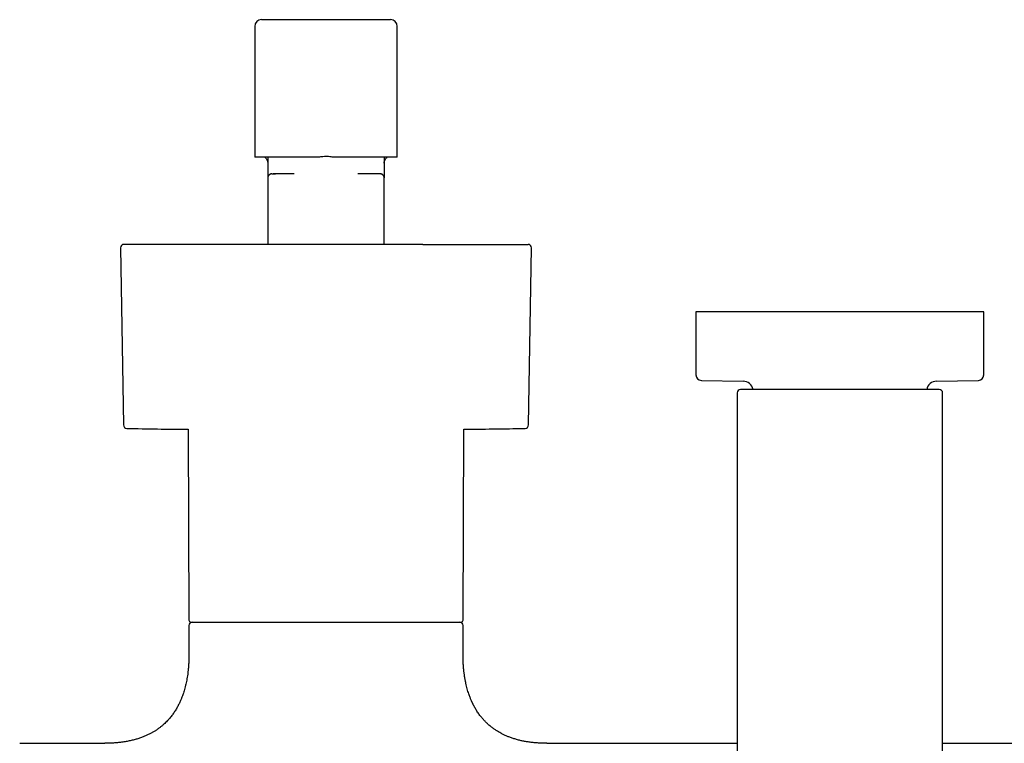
# Model space of a CAD drawing. Header units: millimetres. Extents: x 8 to 1847, y 12 to 2706.
# Tile 5 of 20: x 817 to 961, y 1312 to 1418. Entities that reach past the tile are written whole.
import ezdxf

# ---------------------------------------------------------------- set-up
doc = ezdxf.new("R2010")
doc.units = ezdxf.units.MM

msp = doc.modelspace()

# ---------------------------------------------------------------- linework, layer by layer
at = {"color": 7, "linetype": 'Continuous', "lineweight": 30}
for p, q in [((852.6, 1417.83), (871.4, 1417.83)), ((851.6, 1416.83), (851.6, 1397.73)), ((872.4, 1397.73), (872.4, 1416.83)), ((860.89, 1397.73), (851.6, 1397.73)), ((853.5, 1397.73), (853.5, 1396.33)), ((872.4, 1397.73), (863.11, 1397.73)), ((870.5, 1397.73), (870.5, 1396.33)), ((853.5, 1396.33), (853.5, 1394.73)), ((870.5, 1396.33), (870.5, 1394.73)), ((853.51, 1394.81), (853.5, 1394.73)), ((853.5, 1394.73), (853.5, 1385.02)), ((854.1, 1395.33), (854.06, 1395.32)), ((857.37, 1395.33), (854.64, 1395.33)), ((869.36, 1395.33), (866.63, 1395.33)), ((870.5, 1385.02), (870.5, 1394.73)), ((832.01, 1384.52), (832.44, 1358.65)), ((891.56, 1358.65), (891.99, 1384.52)), ((916, 1375.17), (916, 1365.96)), ((958, 1375.17), (916, 1375.17)), ((958, 1365.96), (958, 1375.17)), ((916.79, 1365.16), (922.88, 1365.05)), ((951.12, 1365.05), (957.21, 1365.16)), ((922, 1363.34), (922, 1318.49)), ((952, 1318.49), (952, 1363.34)), ((841.88, 1358.03), (842, 1330.17)), ((882, 1330.17), (882.12, 1358.03)), ((842, 1329.37), (842, 1325.17)), ((882, 1325.17), (882, 1329.37)), ((829.75, 1312.17), (817.3, 1312.17)), ((922, 1312.17), (894.25, 1312.17)), ((979.75, 1312.17), (952, 1312.17))]:
    msp.add_line(p, q, dxfattribs=at)
at = {"color": 7, "linetype": 'Continuous', "lineweight": 30, "flags": 128}
msp.add_lwpolyline([(882.12, 1358.03), (882.27, 1358.03), (882.68, 1358.03)], dxfattribs=at)
at = {"color": 7, "linetype": 'Continuous', "lineweight": 30}
for centre, radius, start, end in [((852.6, 1416.83), 1, 90, 180), ((871.4, 1416.83), 1, 0, 90), ((832.51, 1384.52), 0.5, 90, 180.9548), ((891.49, 1384.52), 0.5, 359.0452, 90), ((916.8, 1365.96), 0.8, 180, 269), ((957.2, 1365.96), 0.8, 271, 0), ((922.5, 1363.34), 0.5, 90, 180), ((922.85, 1363.55), 1.5, 10.877, 89), ((951.15, 1363.55), 1.5, 91, 169.1111), ((951.5, 1363.34), 0.5, 0, 90), ((832.94, 1358.66), 0.5, 180.956, 268.6682), ((844.55, 1858.02), 500, 268.6681, 269.6937), ((891.06, 1358.66), 0.5, 271.3318, 359.044), ((842.3, 1330.17), 0.3, 180.25, 270), ((842.5, 1329.37), 0.5, 90, 180), ((881.5, 1329.37), 0.5, 0, 90), ((881.7, 1330.17), 0.3, 270, 359.75)]:
    msp.add_arc(centre, radius, start, end, dxfattribs=at)
for points, knots in [([(853.06, 1397.73), (853.1, 1397.7), (853.18, 1397.64), (853.27, 1397.54), (853.35, 1397.43), (853.41, 1397.32), (853.45, 1397.21), (853.48, 1397.1), (853.5, 1397), (853.5, 1396.93), (853.5, 1396.9)], [0, 0, 0, 0, 0.152256, 0.296726, 0.433406, 0.562291, 0.683386, 0.796697, 0.902232, 1, 1, 1, 1]), ([(863.11, 1397.73), (862.99, 1397.75), (862.74, 1397.8), (862.35, 1397.84), (861.96, 1397.85), (861.58, 1397.83), (861.22, 1397.79), (861, 1397.75), (860.89, 1397.73)], [0, 0, 0, 0, 0.170805, 0.342784, 0.518513, 0.695553, 0.847363, 1, 1, 1, 1]), ([(870.5, 1397.73), (870.5, 1397.68), (870.5, 1397.58), (870.5, 1397.46), (870.5, 1397.35), (870.5, 1397.27), (870.5, 1397.2), (870.5, 1397.13), (870.5, 1397.07), (870.5, 1397.02), (870.5, 1396.98), (870.5, 1396.95), (870.5, 1396.94)], [0, 0, 0, 0, 0.075947, 0.181918, 0.283202, 0.379959, 0.472365, 0.560577, 0.685248, 0.800978, 0.908071, 1, 1, 1, 1]), ([(870.5, 1396.9), (870.5, 1396.93), (870.5, 1397), (870.52, 1397.1), (870.55, 1397.21), (870.59, 1397.32), (870.65, 1397.43), (870.73, 1397.54), (870.82, 1397.64), (870.9, 1397.7), (870.94, 1397.72)], [0, 0, 0, 0, 0.098728, 0.205287, 0.319688, 0.44194, 0.572054, 0.710032, 0.855874, 1, 1, 1, 1]), ([(854.11, 1395.33), (854.08, 1395.32), (854.02, 1395.32), (853.94, 1395.3), (853.87, 1395.27), (853.79, 1395.24), (853.72, 1395.19), (853.66, 1395.12), (853.61, 1395.06), (853.56, 1394.98), (853.52, 1394.88), (853.51, 1394.82), (853.5, 1394.79)], [0, 0, 0, 0, 0.098458, 0.18776, 0.267912, 0.338915, 0.453344, 0.535865, 0.62295, 0.726902, 0.851712, 1, 1, 1, 1]), ([(854.11, 1395.33), (854.12, 1395.33), (854.12, 1395.33), (854.17, 1395.33), (854.26, 1395.33), (854.37, 1395.33), (854.49, 1395.33), (854.59, 1395.33), (854.64, 1395.33)], [0, 0, 0, 0, 0.070525, 0.284336, 0.497885, 0.665508, 0.832885, 1, 1, 1, 1]), ([(854.57, 1395.32), (854.54, 1395.32), (854.48, 1395.32), (854.41, 1395.32), (854.36, 1395.32), (854.31, 1395.33), (854.3, 1395.33), (854.29, 1395.33)], [0, 0, 0, 0, 0.239125, 0.448349, 0.628307, 0.844817, 1, 1, 1, 1]), ([(869.9, 1395.33), (869.9, 1395.33), (869.89, 1395.33), (869.83, 1395.33), (869.74, 1395.33), (869.63, 1395.33), (869.51, 1395.33), (869.41, 1395.33), (869.36, 1395.33)], [0, 0, 0, 0, 0.187103, 0.374092, 0.560857, 0.707458, 0.853845, 1, 1, 1, 1]), ([(869.92, 1395.32), (869.9, 1395.32), (869.87, 1395.32), (869.8, 1395.32), (869.71, 1395.32), (869.59, 1395.32), (869.48, 1395.32), (869.43, 1395.32)], [0, 0, 0, 0, 0.18821, 0.3673859, 0.5378781, 0.777908, 1, 1, 1, 1]), ([(870.49, 1394.74), (870.49, 1394.77), (870.48, 1394.83), (870.46, 1394.92), (870.42, 1395.01), (870.37, 1395.09), (870.3, 1395.17), (870.21, 1395.24), (870.11, 1395.29), (870.04, 1395.31), (870.01, 1395.31)], [0, 0, 0, 0, 0.109419, 0.22328, 0.341593, 0.464369, 0.591609, 0.7233, 0.859427, 1, 1, 1, 1]), ([(870.03, 1395.31), (870.03, 1395.31), (870.04, 1395.31), (870.03, 1395.31), (870.02, 1395.31)], [0, 0, 0, 0, 0.2611341, 1, 1, 1, 1]), ([(876.14, 1385.02), (875.88, 1385.02), (875.38, 1385.02), (874.6, 1385.02), (873.82, 1385.02), (873.02, 1385.02), (872.21, 1385.02), (871.39, 1385.02), (870.43, 1385.02), (869.33, 1385.02), (868.1, 1385.02), (866.87, 1385.02), (865.75, 1385.02), (864.77, 1385.02), (863.92, 1385.02), (863.07, 1385.02), (862.22, 1385.02), (861.37, 1385.02), (860.52, 1385.02), (859.62, 1385.02), (858.66, 1385.02), (857.65, 1385.02), (856.65, 1385.02), (855.66, 1385.02), (854.67, 1385.02), (853.63, 1385.02), (852.53, 1385.02), (851.39, 1385.02), (850.26, 1385.02), (849.16, 1385.02), (848.14, 1385.02), (847.2, 1385.02), (846.35, 1385.02), (845.52, 1385.02), (844.71, 1385.02), (843.91, 1385.02), (843.16, 1385.02), (842.44, 1385.02), (841.77, 1385.02), (841.11, 1385.02), (840.48, 1385.02), (839.86, 1385.02), (839.27, 1385.02), (838.65, 1385.02), (838, 1385.02), (837.33, 1385.02), (836.7, 1385.02), (836.17, 1385.02), (835.71, 1385.02), (835.33, 1385.02), (834.97, 1385.02), (834.64, 1385.02), (834.33, 1385.02), (834.04, 1385.02), (833.73, 1385.02), (833.42, 1385.02), (833.14, 1385.02), (832.9, 1385.02), (832.74, 1385.02), (832.64, 1385.02), (832.57, 1385.02), (832.53, 1385.02), (832.51, 1385.02), (832.51, 1385.02), (832.51, 1385.02)], [0, 0, 0, 0, 0.014165, 0.028304, 0.042429, 0.056552, 0.070685, 0.08484, 0.099653, 0.120264, 0.140847, 0.161438, 0.182075, 0.19605, 0.209994, 0.223921, 0.237841, 0.251766, 0.265708, 0.279678, 0.296327, 0.312935, 0.329523, 0.346109, 0.362714, 0.379358, 0.399331, 0.419251, 0.439152, 0.459069, 0.479036, 0.495336, 0.511599, 0.527841, 0.544083, 0.560342, 0.576638, 0.591658, 0.606647, 0.621618, 0.636587, 0.651568, 0.666574, 0.68096, 0.700404, 0.719823, 0.739249, 0.758713, 0.77288, 0.787019, 0.801145, 0.815267, 0.8294, 0.843554, 0.858366, 0.878978, 0.89956, 0.920151, 0.940789, 0.954763, 0.968708, 0.982634, 0.996554, 1, 1, 1, 1]), ([(876.14, 1385.02), (876.39, 1385.02), (876.89, 1385.02), (877.63, 1385.02), (878.36, 1385.02), (879.07, 1385.02), (879.76, 1385.02), (880.46, 1385.02), (881.1, 1385.02), (881.68, 1385.02), (882.21, 1385.02), (882.73, 1385.02), (883.24, 1385.02), (883.73, 1385.02), (884.21, 1385.02), (884.73, 1385.02), (885.3, 1385.02), (885.9, 1385.02), (886.46, 1385.02), (887, 1385.02), (887.52, 1385.02), (888.04, 1385.02), (888.56, 1385.02), (889.06, 1385.02), (889.53, 1385.02), (889.94, 1385.02), (890.29, 1385.02), (890.57, 1385.02), (890.81, 1385.02), (891.01, 1385.02), (891.18, 1385.02), (891.31, 1385.02), (891.4, 1385.02), (891.46, 1385.02), (891.49, 1385.02), (891.49, 1385.02), (891.49, 1385.02)], [0, 0, 0, 0, 0.027383, 0.054717, 0.082026, 0.109332, 0.13666, 0.164033, 0.192666, 0.215445, 0.238198, 0.260938, 0.283679, 0.306434, 0.329216, 0.352041, 0.383547, 0.414984, 0.446386, 0.477791, 0.509233, 0.540749, 0.579354, 0.617862, 0.656341, 0.694855, 0.733471, 0.765651, 0.797756, 0.829825, 0.861897, 0.894008, 0.926197, 0.953208, 0.980164, 1, 1, 1, 1]), ([(951.5, 1363.84), (951.5, 1363.84), (951.49, 1363.84), (951.44, 1363.84), (951.37, 1363.84), (951.26, 1363.84), (951.12, 1363.84), (950.94, 1363.84), (950.73, 1363.84), (950.5, 1363.84), (950.26, 1363.84), (950.01, 1363.84), (949.74, 1363.84), (949.45, 1363.84), (949.11, 1363.84), (948.72, 1363.84), (948.26, 1363.84), (947.77, 1363.84), (947.26, 1363.84), (946.71, 1363.84), (946.15, 1363.84), (945.55, 1363.84), (944.94, 1363.84), (944.31, 1363.84), (943.67, 1363.84), (943.01, 1363.84), (942.32, 1363.84), (941.58, 1363.84), (940.82, 1363.84), (940.04, 1363.84), (939.27, 1363.84), (938.51, 1363.84), (937.76, 1363.84), (937.03, 1363.84), (936.34, 1363.84), (935.67, 1363.84), (935.02, 1363.84), (934.35, 1363.84), (933.67, 1363.84), (932.99, 1363.84), (932.32, 1363.84), (931.7, 1363.84), (931.12, 1363.84), (930.59, 1363.84), (930.07, 1363.84), (929.56, 1363.84), (929.02, 1363.84), (928.45, 1363.84), (927.85, 1363.84), (927.29, 1363.84), (926.74, 1363.84), (926.23, 1363.84), (925.74, 1363.84), (925.28, 1363.84), (924.86, 1363.84), (924.47, 1363.84), (924.12, 1363.84), (923.8, 1363.84), (923.5, 1363.84), (923.24, 1363.84), (923, 1363.84), (922.82, 1363.84), (922.67, 1363.84), (922.57, 1363.84), (922.51, 1363.84), (922.5, 1363.84), (922.5, 1363.84)], [0, 0, 0, 0, 0.014579, 0.029126, 0.043671, 0.058246, 0.073705, 0.089124, 0.104541, 0.119991, 0.13288, 0.145736, 0.158579, 0.171432, 0.184313, 0.200762, 0.217164, 0.233563, 0.250003, 0.266452, 0.282854, 0.299253, 0.315693, 0.331797, 0.347858, 0.363916, 0.380013, 0.397675, 0.415293, 0.432921, 0.450093, 0.466729, 0.483349, 0.5, 0.514581, 0.529129, 0.543674, 0.558246, 0.573705, 0.589124, 0.604541, 0.619991, 0.63288, 0.645736, 0.658579, 0.671432, 0.684313, 0.700762, 0.717164, 0.733563, 0.750003, 0.766452, 0.782854, 0.799253, 0.815693, 0.831797, 0.847858, 0.863916, 0.880013, 0.897675, 0.915293, 0.932921, 0.950092, 0.966726, 0.983347, 1, 1, 1, 1]), ([(882.62, 1358.03), (882.68, 1358.03), (883.22, 1358.04), (884.47, 1358.05), (886.46, 1358.07), (888.65, 1358.11), (890.21, 1358.14), (890.97, 1358.16), (891.05, 1358.16)], [0, 0, 0, 0, 0.021693, 0.191734, 0.444983, 0.730344, 0.97043, 1, 1, 1, 1]), ([(842.3, 1329.87), (842.3, 1329.87), (842.3, 1329.87), (842.31, 1329.87), (842.34, 1329.87), (842.41, 1329.87), (842.49, 1329.87), (842.56, 1329.87), (842.6, 1329.87), (842.65, 1329.87), (842.7, 1329.87), (842.77, 1329.87), (842.86, 1329.87), (842.98, 1329.87), (843.11, 1329.87), (843.25, 1329.87), (843.4, 1329.87), (843.56, 1329.87), (843.76, 1329.87), (844.02, 1329.87), (844.35, 1329.87), (844.59, 1329.87), (844.71, 1329.87)], [0, 0, 0, 0, 0.018838, 0.078002, 0.133611, 0.217257, 0.300839, 0.327119, 0.353412, 0.379722, 0.406053, 0.432412, 0.480657, 0.52885, 0.577018, 0.62519, 0.673392, 0.721654, 0.765711, 0.843792, 0.921849, 1, 1, 1, 1]), ([(844.71, 1329.87), (844.78, 1329.87), (844.91, 1329.87), (845.13, 1329.87), (845.35, 1329.87), (845.58, 1329.87), (845.81, 1329.87), (846.06, 1329.87), (846.38, 1329.87), (846.78, 1329.87), (847.15, 1329.87), (847.41, 1329.87), (847.57, 1329.87), (847.73, 1329.87), (847.88, 1329.87), (848.12, 1329.87), (848.43, 1329.87), (848.82, 1329.87), (849.22, 1329.87), (849.64, 1329.87), (850.06, 1329.87), (850.5, 1329.87), (850.95, 1329.87), (851.4, 1329.87), (851.86, 1329.87), (852.33, 1329.87), (852.82, 1329.87), (853.32, 1329.87), (853.87, 1329.87), (854.45, 1329.87), (855.08, 1329.87), (855.72, 1329.87), (856.38, 1329.87), (857.06, 1329.87), (857.76, 1329.87), (858.47, 1329.87), (859.19, 1329.87), (859.93, 1329.87), (860.68, 1329.87), (861.44, 1329.87), (862.21, 1329.87), (862.98, 1329.87), (863.76, 1329.87), (864.55, 1329.87), (865.33, 1329.87), (866.12, 1329.87), (866.96, 1329.87), (867.84, 1329.87), (868.77, 1329.87), (869.68, 1329.87), (870.57, 1329.87), (871.4, 1329.87), (872.16, 1329.87), (872.85, 1329.87), (873.53, 1329.87), (874.18, 1329.87), (874.81, 1329.87), (875.41, 1329.87), (875.99, 1329.87), (876.54, 1329.87), (877.07, 1329.87), (877.56, 1329.87), (878.03, 1329.87), (878.47, 1329.87), (878.88, 1329.87), (879.26, 1329.87), (879.61, 1329.87), (879.93, 1329.87), (880.22, 1329.87), (880.47, 1329.87), (880.69, 1329.87), (880.87, 1329.87), (881.03, 1329.87), (881.18, 1329.87), (881.3, 1329.87), (881.41, 1329.87), (881.5, 1329.87), (881.58, 1329.87), (881.64, 1329.87), (881.68, 1329.87), (881.7, 1329.87), (881.7, 1329.87), (881.7, 1329.87)], [0, 0, 0, 0, 0.0080695, 0.0161319, 0.0241907, 0.0322497, 0.0403125, 0.0483827, 0.0572521, 0.0712999, 0.0853402, 0.0897546, 0.0941708, 0.0985894, 0.103011, 0.1074361, 0.1177324, 0.1280137, 0.1382876, 0.1485617, 0.1588436, 0.169141, 0.1801143, 0.1903732, 0.2006362, 0.2111346, 0.221956, 0.2327782, 0.2436099, 0.2565391, 0.269465, 0.2824028, 0.2959385, 0.30947, 0.3230146, 0.3371174, 0.3512149, 0.3653266, 0.3799398, 0.3945464, 0.4091682, 0.4242169, 0.439258, 0.4543153, 0.4697079, 0.4850921, 0.5004936, 0.5192479, 0.5379973, 0.5568383, 0.5757303, 0.5946406, 0.6103932, 0.6261366, 0.6418983, 0.657529, 0.6731509, 0.6887906, 0.7041832, 0.7195675, 0.7349689, 0.7500176, 0.7650587, 0.780116, 0.7947291, 0.8093357, 0.8239576, 0.8380604, 0.8521579, 0.8662697, 0.8778726, 0.8894705, 0.9010744, 0.9124245, 0.9235042, 0.9345846, 0.9456754, 0.9574827, 0.9692875, 0.9811014, 0.9923739, 1, 1, 1, 1]), ([(842, 1325.17), (842, 1324.95), (842, 1324.52), (841.97, 1323.9), (841.93, 1323.32), (841.88, 1322.78), (841.82, 1322.28), (841.75, 1321.82), (841.68, 1321.4), (841.6, 1321.01), (841.51, 1320.62), (841.41, 1320.24), (841.31, 1319.86), (841.21, 1319.53), (841.11, 1319.25), (841.02, 1319), (840.94, 1318.8), (840.86, 1318.6), (840.78, 1318.4), (840.67, 1318.17), (840.56, 1317.94), (840.44, 1317.69), (840.3, 1317.44), (840.15, 1317.18), (839.99, 1316.92), (839.83, 1316.68), (839.67, 1316.45), (839.5, 1316.22), (839.32, 1315.98), (839.09, 1315.72), (838.85, 1315.45), (838.6, 1315.19), (838.33, 1314.95), (838.03, 1314.69), (837.7, 1314.43), (837.36, 1314.18), (837.01, 1313.95), (836.65, 1313.74), (836.27, 1313.54), (835.86, 1313.34), (835.41, 1313.14), (834.93, 1312.96), (834.41, 1312.79), (833.87, 1312.64), (833.28, 1312.51), (832.66, 1312.39), (832.04, 1312.3), (831.44, 1312.24), (830.85, 1312.2), (830.29, 1312.18), (829.92, 1312.18), (829.75, 1312.18)], [0, 0, 0, 0, 0.032604, 0.063069, 0.091507, 0.118023, 0.142712, 0.16527, 0.18623, 0.205663, 0.223634, 0.244884, 0.263876, 0.280708, 0.29546, 0.3082, 0.318984, 0.327858, 0.339273, 0.35104, 0.36446, 0.377265, 0.391657, 0.406665, 0.421571, 0.436387, 0.449597, 0.462825, 0.477597, 0.494509, 0.513563, 0.530047, 0.547881, 0.567094, 0.58773, 0.609845, 0.628936, 0.649103, 0.670404, 0.692909, 0.716699, 0.741863, 0.768505, 0.796156, 0.825451, 0.856517, 0.889493, 0.916839, 0.94553, 0.975646, 1, 1, 1, 1]), ([(894.25, 1312.18), (894.06, 1312.18), (893.66, 1312.18), (893.05, 1312.21), (892.42, 1312.25), (891.82, 1312.32), (891.26, 1312.41), (890.74, 1312.5), (890.21, 1312.62), (889.7, 1312.76), (889.19, 1312.92), (888.72, 1313.09), (888.28, 1313.27), (887.88, 1313.46), (887.47, 1313.68), (887.05, 1313.92), (886.64, 1314.18), (886.27, 1314.45), (885.94, 1314.71), (885.62, 1314.99), (885.3, 1315.3), (884.97, 1315.65), (884.69, 1315.97), (884.47, 1316.25), (884.29, 1316.5), (884.12, 1316.74), (883.96, 1316.99), (883.82, 1317.23), (883.71, 1317.42), (883.63, 1317.57), (883.57, 1317.67), (883.52, 1317.77), (883.47, 1317.87), (883.42, 1317.98), (883.37, 1318.07), (883.34, 1318.15), (883.3, 1318.24), (883.25, 1318.34), (883.19, 1318.48), (883.11, 1318.66), (883.03, 1318.88), (882.93, 1319.13), (882.83, 1319.43), (882.72, 1319.77), (882.61, 1320.13), (882.51, 1320.53), (882.41, 1320.96), (882.32, 1321.42), (882.23, 1321.93), (882.16, 1322.45), (882.1, 1322.96), (882.06, 1323.47), (882.03, 1324), (882, 1324.58), (882, 1324.97), (882, 1325.17)], [0, 0, 0, 0, 0.02705, 0.059551, 0.090343, 0.119531, 0.147213, 0.173482, 0.198426, 0.225958, 0.251914, 0.276402, 0.299519, 0.321352, 0.341976, 0.367904, 0.391902, 0.414075, 0.434506, 0.453281, 0.476995, 0.500495, 0.523838, 0.538636, 0.553405, 0.568156, 0.5829, 0.596976, 0.609181, 0.615474, 0.621093, 0.626075, 0.631624, 0.638037, 0.64343, 0.647414, 0.651017, 0.656782, 0.664379, 0.673837, 0.685191, 0.69849, 0.71379, 0.731162, 0.750689, 0.770097, 0.791396, 0.81468, 0.840054, 0.867634, 0.890936, 0.915748, 0.942143, 0.970199, 1, 1, 1, 1]), ([(922, 1318.49), (922, 1318.24), (922, 1317.72), (922, 1316.95), (922, 1316.18), (922, 1315.42), (922, 1314.65), (922, 1313.88), (922, 1313), (922, 1312.01), (922, 1310.92), (922, 1309.86), (922, 1308.88), (922, 1307.98), (922, 1307.18), (922, 1306.38), (922, 1305.6), (922, 1304.84), (922, 1304.03), (922, 1303.19), (922, 1302.32), (922, 1301.48), (922, 1300.66), (922, 1299.88), (922, 1299.12), (922, 1298.4), (922, 1297.72), (922, 1297.07), (922, 1296.5), (922, 1295.99), (922, 1295.54), (922, 1295.12), (922, 1294.72), (922, 1294.36), (922, 1294.03), (922, 1293.73), (922, 1293.46), (922, 1293.22), (922, 1293.01), (922, 1292.81), (922, 1292.65), (922, 1292.49), (922, 1292.36), (922, 1292.25), (922, 1292.19), (922, 1292.18), (922, 1292.17)], [0, 0, 0, 0, 0.01867, 0.037306, 0.055923, 0.074537, 0.093165, 0.111822, 0.131345, 0.158512, 0.18564, 0.21278, 0.23998, 0.261464, 0.282899, 0.304307, 0.325714, 0.347144, 0.368622, 0.394946, 0.421201, 0.447432, 0.473683, 0.5, 0.526324, 0.55258, 0.57881, 0.605062, 0.631378, 0.652862, 0.674297, 0.695705, 0.717112, 0.738542, 0.76002, 0.779817, 0.799573, 0.819306, 0.839035, 0.858779, 0.878558, 0.897517, 0.923144, 0.948738, 0.974343, 1, 1, 1, 1]), ([(952, 1292.17), (952, 1292.18), (952, 1292.18), (952, 1292.21), (952, 1292.27), (952, 1292.35), (952, 1292.45), (952, 1292.58), (952, 1292.72), (952, 1292.89), (952, 1293.08), (952, 1293.28), (952, 1293.51), (952, 1293.75), (952, 1294.03), (952, 1294.36), (952, 1294.72), (952, 1295.12), (952, 1295.54), (952, 1295.99), (952, 1296.5), (952, 1297.07), (952, 1297.72), (952, 1298.4), (952, 1299.12), (952, 1299.84), (952, 1300.53), (952, 1301.2), (952, 1301.89), (952, 1302.61), (952, 1303.34), (952, 1304.05), (952, 1304.73), (952, 1305.38), (952, 1306.05), (952, 1306.72), (952, 1307.41), (952, 1308.1), (952, 1308.82), (952, 1309.57), (952, 1310.34), (952, 1311.12), (952, 1311.91), (952, 1312.7), (952, 1313.49), (952, 1314.36), (952, 1315.32), (952, 1316.38), (952, 1317.43), (952, 1318.14), (952, 1318.49)], [0, 0, 0, 0, 0.018667, 0.0373, 0.055916, 0.07453, 0.09316, 0.11182, 0.131339, 0.149453, 0.167544, 0.185628, 0.20372, 0.221833, 0.239982, 0.261459, 0.282889, 0.304296, 0.325704, 0.347138, 0.368623, 0.394939, 0.42119, 0.44742, 0.473675, 0.5, 0.521936, 0.543822, 0.565683, 0.587546, 0.609436, 0.63138, 0.649792, 0.668168, 0.686521, 0.704868, 0.723223, 0.741603, 0.760022, 0.779812, 0.799563, 0.819295, 0.839024, 0.858772, 0.878558, 0.897516, 0.923139, 0.948733, 0.974339, 1, 1, 1, 1])]:
    msp.add_open_spline(points, degree=3, knots=knots, dxfattribs=at)
msp.add_open_spline([(870.5, 1394.73), (870.5, 1394.76), (870.49, 1394.84), (870.46, 1394.96), (870.4, 1395.06), (870.33, 1395.15), (870.24, 1395.23), (870.13, 1395.28), (870.02, 1395.32), (869.94, 1395.32), (869.9, 1395.33)], degree=3, dxfattribs=at)

doc.saveas('drawing.dxf')
